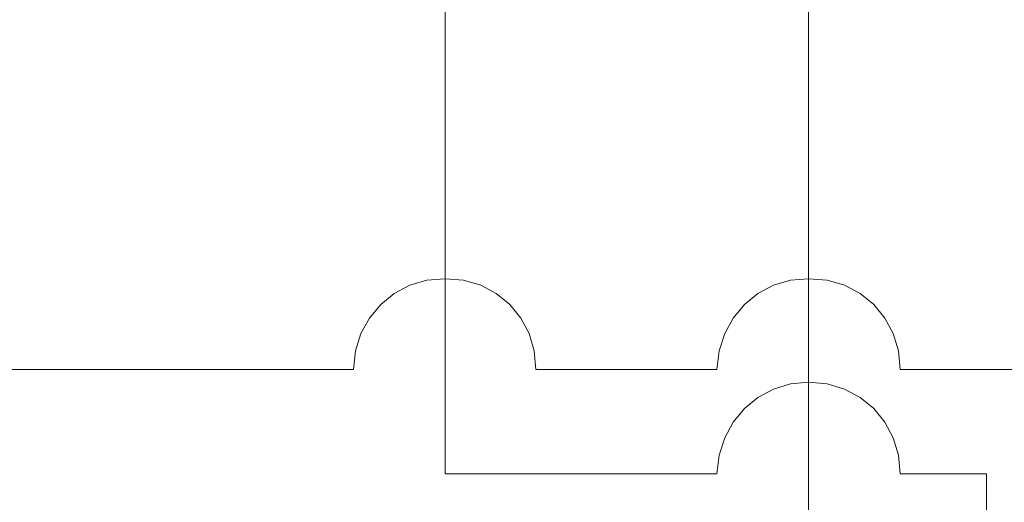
# Model space of a CAD drawing. Header units: millimetres. Extents: x -283 to 124139, y -3891 to 5906.
# Tile 17 of 55: x 993 to 1042, y -2972 to -2948. Entities that reach past the tile are written whole.
import ezdxf

# ---------------------------------------------------------------- set-up
doc = ezdxf.new("R2010")
doc.units = ezdxf.units.MM
doc.header["$LTSCALE"] = 20
doc.header["$MEASUREMENT"] = 0
doc.layers.get('0').update_dxf_attribs({"color": 252, "linetype": 'CONTINUOUS'})

msp = doc.modelspace()

# ---------------------------------------------------------------- linework, layer by layer
at = {"color": 4, "lineweight": 0, "true_color": 0x00ffff}
for points in [[(1014.169, -2941.256), (1014.169, -2970.519)], [(1036.764, -2970.519), (1036.676, -2969.593), (1036.415, -2968.734), (1035.998, -2967.958), (1035.444, -2967.284), (1034.771, -2966.731), (1033.996, -2966.314), (1033.137, -2966.054), (1032.214, -2965.968), (1031.311, -2966.054), (1030.468, -2966.314), (1029.702, -2966.731), (1029.031, -2967.284), (1028.474, -2967.958), (1028.048, -2968.734), (1027.772, -2969.593), (1027.663, -2970.519)], [(1014.169, -2970.519), (1027.663, -2970.519)], [(1036.764, -2970.519), (1041.051, -2970.519)], [(1041.051, -2970.519), (1041.051, -3013.17)]]:
    msp.add_lwpolyline(points, dxfattribs=at)
at = {"color": 5, "lineweight": 0, "true_color": 0x0000ff}
msp.add_lwpolyline([(1032.214, -2994.49), (1032.214, -2941.256)], dxfattribs=at)
at = {"color": 1, "lineweight": 0, "true_color": 0xff0000}
for points in [[(1018.667, -2965.333), (1018.591, -2964.414), (1018.339, -2963.56), (1017.93, -2962.789), (1017.381, -2962.12), (1016.712, -2961.572), (1015.942, -2961.162), (1015.088, -2960.911), (1014.169, -2960.835), (1013.261, -2960.911), (1012.414, -2961.162), (1011.646, -2961.572), (1010.975, -2962.12), (1010.418, -2962.789), (1009.995, -2963.56), (1009.722, -2964.414), (1009.618, -2965.333)], [(1036.764, -2965.333), (1036.676, -2964.414), (1036.415, -2963.56), (1035.998, -2962.789), (1035.444, -2962.12), (1034.771, -2961.572), (1033.996, -2961.162), (1033.137, -2960.911), (1032.214, -2960.835), (1031.311, -2960.911), (1030.468, -2961.162), (1029.702, -2961.572), (1029.031, -2962.12), (1028.474, -2962.789), (1028.048, -2963.56), (1027.772, -2964.414), (1027.663, -2965.333)], [(1009.618, -2965.333), (985.329, -2965.333)], [(1027.663, -2965.333), (1018.667, -2965.333)], [(1366.912, -2965.333), (1036.764, -2965.333)]]:
    msp.add_lwpolyline(points, dxfattribs=at)

doc.saveas('drawing.dxf')
